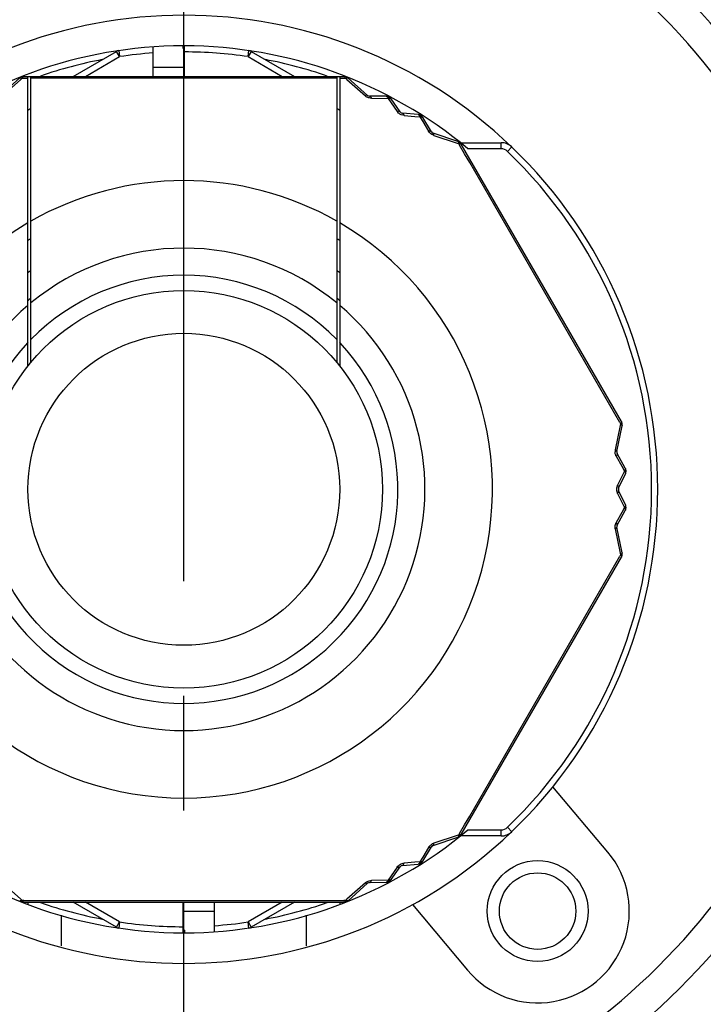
# Model space of a CAD drawing. Header units: millimetres. Extents: x 12 to 2508, y 25 to 1770.
# Tile 8 of 54: x 1562 to 1584, y 389 to 422. Entities that reach past the tile are written whole.
import ezdxf

# ---------------------------------------------------------------- set-up
doc = ezdxf.new("R2010")
doc.units = ezdxf.units.MM
doc.linetypes.add('CENTER', pattern=[0.6, 0.375, -0.075, 0.075, -0.075])
for name, color, linetype in [('CABLE_PBL19', 7, 'Continuous'), ('COVER_J_ABL16', 7, 'Continuous'), ('COVER_J_PBL17', 7, 'Continuous'), ('new_view_6_VBL0', 7, 'Continuous'), ('PLATE_J_PBL18', 7, 'Continuous')]:
    doc.layers.add(name, color=color, linetype=linetype)

# ---------------------------------------------------------------- blocks, each defined once
blk = doc.blocks.new('COVER_J_PBL17', base_point=(275.832, 878.828))
at = {"layer": 'COVER_J_PBL17', "color": 7}
for p, q in [((289.7, 858.468), (287.905, 860.607)), ((283.309, 856.751), (285.104, 854.611))]:
    blk.add_line(p, q, dxfattribs=at)
blk.add_circle((287.402, 856.539), 1.65, dxfattribs=at)
for centre, radius, start, end in [((275.832, 870.328), 23, 133.0296, 46.9704), ((275.832, 870.328), 15.5, 46.2398, 133.7201), ((275.832, 870.328), 15.5, 226.2343, 313.7201), ((287.402, 856.539), 3, 220, 40)]:
    blk.add_arc(centre, radius, start, end, dxfattribs=at)
at = {"layer": 'COVER_J_PBL17', "color": 2}
blk.add_arc((275.832, 870.328), 22, 133.0296, 46.9703, dxfattribs=at)
blk = doc.blocks.new('PLATE_J_PBL18', base_point=(275.832, 878.828))
at = {"layer": 'PLATE_J_PBL18', "color": 7}
for p, q in [((271.832, 855.409), (271.832, 856.409)), ((279.832, 856.409), (279.832, 855.409))]:
    blk.add_line(p, q, dxfattribs=at)
blk.add_circle((287.402, 856.539), 1.25, dxfattribs=at)
blk = doc.blocks.new('CABLE_PBL19', base_point=(275.832, 869.828))
at = {"layer": 'CABLE_PBL19', "color": 7}
for p, q in [((272.215, 883.828), (273.632, 884.646)), ((274.832, 883.828), (274.832, 884.794)), ((275.812, 884.744), (275.812, 884.828)), ((275.812, 884.744), (275.832, 884.744)), ((275.852, 884.801), (275.832, 884.801)), ((275.832, 884.801), (275.832, 883.828)), ((275.852, 883.828), (275.852, 884.828)), ((278.032, 884.646), (279.449, 883.828)), ((270.464, 883.777), (269.825, 883.207)), ((270.541, 883.828), (281.124, 883.828)), ((270.732, 874.358), (270.732, 883.828)), ((270.832, 874.481), (270.832, 883.828)), ((280.832, 883.828), (280.832, 874.481)), ((280.932, 883.828), (280.932, 874.358)), ((281.839, 883.207), (281.2, 883.777)), ((282.452, 883.176), (281.905, 883.181)), ((282.905, 882.665), (282.615, 883.089)), ((270.732, 882.719), (270.832, 882.79)), ((280.832, 882.791), (280.932, 882.721)), ((283.492, 882.583), (282.98, 882.622)), ((283.927, 882.014), (283.649, 882.485)), ((284.795, 881.702), (283.982, 881.97)), ((284.878, 881.661), (286.208, 881.661)), ((290.141, 872.544), (284.906, 881.612)), ((289.989, 871.565), (290.164, 872.403)), ((290.269, 871.019), (290, 871.495)), ((290.053, 870.371), (290.275, 870.834)), ((290.275, 869.822), (290.053, 870.285)), ((290, 869.161), (290.269, 869.637)), ((290.164, 868.253), (289.989, 869.091)), ((284.906, 859.044), (290.141, 868.112)), ((283.982, 858.686), (284.795, 858.954)), ((286.208, 858.996), (284.878, 858.996)), ((283.649, 858.171), (283.927, 858.642)), ((282.615, 857.567), (282.905, 857.991)), ((282.98, 858.034), (283.492, 858.073)), ((281.201, 856.879), (281.839, 857.449)), ((281.905, 857.475), (282.452, 857.48)), ((270.597, 856.828), (281.067, 856.828)), ((270.732, 856.828), (270.732, 856.755)), ((273.632, 856.01), (272.215, 856.828)), ((275.812, 855.828), (275.812, 856.828)), ((275.832, 855.855), (275.832, 856.828)), ((276.832, 855.863), (276.832, 856.828)), ((279.449, 856.828), (278.032, 856.01)), ((280.932, 856.828), (280.932, 856.755)), ((275.812, 855.855), (275.832, 855.855)), ((275.852, 855.912), (275.832, 855.912)), ((275.852, 855.912), (275.852, 855.828))]:
    blk.add_line(p, q, dxfattribs=at)
at = {"layer": 'CABLE_PBL19', "color": 2}
for p, q in [((273.732, 884.473), (273.632, 884.646)), ((273.702, 884.671), (273.732, 884.473)), ((277.932, 884.473), (277.962, 884.671)), ((278.032, 884.646), (277.932, 884.473)), ((272.615, 883.828), (273.732, 884.473)), ((277.932, 884.473), (279.049, 883.828)), ((274.832, 884.128), (275.832, 884.128)), ((269.896, 883.191), (270.505, 883.731)), ((270.505, 883.731), (270.543, 883.765)), ((270.543, 883.765), (270.732, 883.766)), ((280.932, 883.766), (281.121, 883.765)), ((281.121, 883.765), (281.159, 883.731)), ((281.159, 883.731), (281.768, 883.191)), ((281.967, 883.114), (282.518, 883.106)), ((282.518, 883.106), (282.616, 882.965)), ((282.616, 882.965), (282.812, 882.68)), ((283.039, 882.549), (283.384, 882.521)), ((283.384, 882.521), (283.555, 882.508)), ((283.555, 882.508), (283.649, 882.35)), ((283.649, 882.35), (283.838, 882.034)), ((284.004, 881.9), (284.776, 881.643)), ((284.776, 881.643), (284.824, 881.627)), ((284.824, 881.627), (284.851, 881.581)), ((284.855, 881.662), (284.859, 881.666)), ((286.208, 881.461), (285.123, 881.461)), ((286.208, 881.461), (286.208, 881.661)), ((286.554, 881.522), (286.415, 881.377)), ((290.103, 872.416), (289.94, 871.619)), ((290.087, 872.512), (290.113, 872.466)), ((290.113, 872.466), (290.103, 872.416)), ((289.972, 871.408), (290.152, 871.087)), ((290.152, 871.087), (290.241, 870.927)), ((290.168, 870.771), (290.02, 870.459)), ((290.241, 870.927), (290.168, 870.771)), ((290.02, 870.197), (290.168, 869.885)), ((290.168, 869.885), (290.241, 869.729)), ((290.152, 869.569), (289.972, 869.248)), ((290.241, 869.729), (290.152, 869.569)), ((289.94, 869.037), (290.103, 868.24)), ((290.113, 868.19), (290.087, 868.144)), ((290.103, 868.24), (290.113, 868.19)), ((285.123, 859.196), (286.208, 859.196)), ((286.208, 858.996), (286.208, 859.196)), ((286.554, 859.134), (286.415, 859.279)), ((284.776, 859.013), (284.004, 858.756)), ((284.824, 859.029), (284.776, 859.013)), ((284.851, 859.075), (284.824, 859.029)), ((284.855, 858.995), (284.859, 858.99)), ((283.838, 858.622), (283.649, 858.306)), ((283.649, 858.306), (283.555, 858.149)), ((282.812, 857.976), (282.616, 857.692)), ((283.384, 858.135), (283.039, 858.107)), ((283.555, 858.149), (283.384, 858.135)), ((282.518, 857.55), (281.967, 857.542)), ((282.616, 857.692), (282.518, 857.55)), ((270.505, 856.925), (269.896, 857.465)), ((281.768, 857.465), (281.159, 856.925)), ((270.543, 856.891), (270.505, 856.925)), ((270.596, 856.891), (270.543, 856.891)), ((281.121, 856.891), (281.068, 856.891)), ((281.159, 856.925), (281.121, 856.891)), ((273.732, 856.183), (272.615, 856.828)), ((279.049, 856.828), (277.932, 856.183)), ((276.832, 856.528), (275.832, 856.528)), ((273.632, 856.01), (273.732, 856.183)), ((273.732, 856.183), (273.702, 855.985)), ((277.932, 856.183), (278.032, 856.01)), ((277.962, 855.985), (277.932, 856.183))]:
    blk.add_line(p, q, dxfattribs=at)
at = {"layer": 'CABLE_PBL19', "color": 7}
for radius in [6.5, 5.1]:
    blk.add_circle((275.832, 870.328), radius, dxfattribs=at)
for centre, radius, start, end in [((275.832, 870.328), 14.5, 90.079, 129.8465), ((273.732, 884.473), 0.2, 98.4457, 120), ((275.832, 870.328), 14.5, 50.1535, 89.921), ((277.932, 884.473), 0.2, 60, 81.5543), ((270.597, 883.628), 0.2, 90, 131.7607), ((281.067, 883.628), 0.2, 48.2393, 90.0001), ((281.906, 883.281), 0.1, 228.2393, 269.4703), ((282.45, 882.976), 0.2, 34.3915, 89.4223), ((282.988, 882.722), 0.1, 214.3915, 265.6092), ((283.476, 882.383), 0.2, 30.5787, 85.6081), ((284.013, 882.065), 0.1, 210.478, 251.7604), ((284.733, 881.512), 0.2, 30, 71.8018), ((286.208, 881.161), 0.5, 46.2341, 90), ((275.832, 870.328), 15.5, 313.7659, 46.2341), ((275.832, 870.328), 9.6, 121.3882, 122.1242), ((275.832, 870.328), 9.6, 57.8758, 58.6118), ((275.832, 870.328), 8.727, 124.9533, 125.8118), ((275.832, 870.328), 8.727, 54.1882, 55.0467), ((275.832, 870.328), 8, 128.6822, 129.6677), ((275.832, 870.328), 8, 50.3323, 51.3178), ((289.968, 872.444), 0.2, 348.1967, 30), ((290.087, 871.544), 0.1, 168.2393, 209.5236), ((290.094, 870.921), 0.2, 334.3915, 29.4217), ((290.143, 870.328), 0.1, 154.3916, 205.6093), ((290.094, 869.736), 0.2, 330.5787, 25.6081), ((290.087, 869.112), 0.1, 150.476, 191.7604), ((289.968, 868.212), 0.2, 330, 11.7612), ((275.832, 870.328), 14.5, 230.1535, 269.921), ((275.832, 870.328), 14.5, 270.079, 309.8465), ((284.733, 859.144), 0.2, 288.2393, 330), ((286.208, 859.496), 0.5, 270, 313.7659), ((284.013, 858.591), 0.1, 108.2393, 149.5217), ((283.476, 858.273), 0.2, 274.3915, 329.4217), ((282.988, 857.934), 0.1, 94.3915, 145.6093), ((282.45, 857.68), 0.2, 270.5781, 325.6081), ((281.906, 857.375), 0.1, 90.5293, 131.7604), ((270.597, 857.028), 0.2, 228.1987, 270), ((281.067, 857.028), 0.2, 270, 311.8018), ((273.732, 856.183), 0.2, 240, 261.5543), ((277.932, 856.183), 0.2, 278.4457, 300)]:
    blk.add_arc(centre, radius, start, end, dxfattribs=at)
at = {"layer": 'CABLE_PBL19', "color": 2}
for centre, radius, start, end in [((275.832, 870.328), 14.3, 94.01, 98.4457), ((275.832, 870.328), 14.3, 81.5543, 89.9199), ((275.832, 870.328), 14.3, 100.7443, 109.1346), ((275.832, 870.328), 14.3, 70.8654, 79.2557), ((270.565, 883.627), 0.185, 97.2881, 101.509), ((275.832, -467.933), 1351.708, 89.78806, 90.21194), ((281.1, 883.629), 0.183, 78.4863, 82.7768), ((281.042, 883.646), 0.188, 55.4488, 59.645), ((281.972, 883.423), 0.309, 228.6177, 237.856), ((281.976, 883.428), 0.315, 237.7972, 241.6066), ((282.422, 882.981), 0.203, 49.4583, 54.4195), ((283.449, 882.389), 0.204, 45.4607, 50.4325), ((-892.41, 195.843), 1362.417, 29.779811, 30.220189), ((284.714, 881.537), 0.188, 37.1524, 41.39), ((286.208, 881.161), 0.3, 46.2341, 90), ((275.832, 870.328), 15.3, 313.7659, 46.2341), ((275.832, 870.328), 10.093, 60.3038, 119.6962), ((275.832, 870.328), 10.093, 120.3519, 59.6481), ((275.832, 870.328), 7.885, 50.6472, 129.3529), ((275.832, 870.328), 7, 44.4152, 135.5848), ((275.832, 870.328), 7.885, 130.2986, 49.7013), ((275.832, 870.328), 7, 136.7663, 43.2335), ((289.92, 872.614), 0.243, 322.5651, 325.828), ((289.944, 872.597), 0.214, 325.8644, 327.3456), ((289.983, 872.416), 0.185, 18.6016, 22.917), ((289.958, 872.476), 0.201, 355.8652, 359.8312), ((290.243, 871.558), 0.309, 168.6175, 177.8561), ((290.249, 871.558), 0.315, 177.7972, 181.6066), ((290.085, 870.947), 0.203, 349.4583, 354.4195), ((290.086, 869.763), 0.204, 345.4607, 350.4325), ((289.98, 868.241), 0.188, 337.1532, 341.3908), ((-892.787, 1545.031), 1362.852, 329.779882, 330.220119), ((286.208, 859.496), 0.3, 270, 313.7659), ((284.755, 859.169), 0.201, 295.8691, 299.8332), ((284.715, 859.117), 0.186, 318.6055, 322.8822), ((284.105, 858.458), 0.315, 117.7975, 121.6061), ((284.103, 858.463), 0.309, 108.6165, 117.8566), ((283.495, 858.294), 0.203, 289.4583, 294.4195), ((282.469, 857.701), 0.204, 285.4608, 290.4325), ((275.832, 2222.052), 1365.171, 269.780257, 270.219744), ((270.629, 857.021), 0.201, 235.8668, 239.832), ((270.565, 857.029), 0.185, 258.602, 262.9175), ((275.832, 870.328), 14.3, 250.8654, 259.2557), ((275.832, 870.328), 14.3, 280.7443, 289.1346), ((281.099, 857.032), 0.188, 277.1534, 281.3911), ((275.832, 870.328), 14.3, 261.5543, 269.9199), ((275.832, 870.328), 14.3, 274.01, 278.4457)]:
    blk.add_arc(centre, radius, start, end, dxfattribs=at)
for points, knots in [([(270.464, 883.777), (270.466, 883.779), (270.475, 883.785), (270.486, 883.785), (270.495, 883.783)], [0, 0, 0, 0, 0.211339, 1, 1, 1, 1]), ([(270.526, 883.815), (270.525, 883.815), (270.527, 883.812), (270.527, 883.81), (270.528, 883.808)], [0, 0, 0, 0, 0.249884, 1, 1, 1, 1]), ([(270.569, 883.812), (270.566, 883.812), (270.557, 883.812), (270.548, 883.812), (270.541, 883.811)], [0, 0, 0, 0, 0.29688, 1, 1, 1, 1]), ([(270.569, 883.812), (270.567, 883.81), (270.56, 883.801), (270.555, 883.791), (270.551, 883.784)], [0, 0, 0, 0, 0.224393, 1, 1, 1, 1]), ([(270.597, 883.828), (270.595, 883.828), (270.583, 883.826), (270.574, 883.818), (270.569, 883.812)], [0, 0, 0, 0, 0.211475, 1, 1, 1, 1]), ([(281.086, 883.821), (281.085, 883.822), (281.079, 883.826), (281.072, 883.828), (281.067, 883.828)], [0, 0, 0, 0, 0.281488, 1, 1, 1, 1]), ([(281.121, 883.765), (281.12, 883.768), (281.115, 883.78), (281.11, 883.791), (281.105, 883.799)], [0, 0, 0, 0, 0.268598, 1, 1, 1, 1]), ([(281.121, 883.765), (281.124, 883.767), (281.135, 883.772), (281.146, 883.777), (281.155, 883.78)], [0, 0, 0, 0, 0.269248, 1, 1, 1, 1]), ([(281.136, 883.808), (281.137, 883.81), (281.137, 883.812), (281.139, 883.815), (281.139, 883.815)], [0, 0, 0, 0, 0.750128, 1, 1, 1, 1]), ([(281.169, 883.783), (281.172, 883.784), (281.179, 883.784), (281.187, 883.784), (281.192, 883.782)], [0, 0, 0, 0, 0.285829, 1, 1, 1, 1]), ([(281.839, 883.207), (281.833, 883.213), (281.803, 883.212), (281.782, 883.2), (281.768, 883.191)], [0, 0, 0, 0, 0.367726, 1, 1, 1, 1]), ([(281.967, 883.114), (281.955, 883.114), (281.906, 883.118), (281.858, 883.133), (281.826, 883.151)], [0, 0, 0, 0, 0.240372, 1, 1, 1, 1]), ([(281.905, 883.181), (281.911, 883.181), (281.928, 883.176), (281.951, 883.152), (281.962, 883.128), (281.967, 883.114)], [0, 0, 0, 0, 0.185498, 0.537157, 1, 1, 1, 1]), ([(282.452, 883.176), (282.455, 883.176), (282.469, 883.174), (282.481, 883.165), (282.488, 883.157)], [0, 0, 0, 0, 0.222653, 1, 1, 1, 1]), ([(282.507, 883.155), (282.506, 883.156), (282.5, 883.156), (282.493, 883.157), (282.488, 883.157)], [0, 0, 0, 0, 0.22056, 1, 1, 1, 1]), ([(282.488, 883.157), (282.49, 883.155), (282.499, 883.146), (282.505, 883.135), (282.509, 883.126)], [0, 0, 0, 0, 0.229034, 1, 1, 1, 1]), ([(282.518, 883.106), (282.522, 883.107), (282.536, 883.11), (282.55, 883.111), (282.561, 883.111)], [0, 0, 0, 0, 0.26486, 1, 1, 1, 1]), ([(282.541, 883.146), (282.542, 883.148), (282.543, 883.149), (282.544, 883.152), (282.544, 883.152)], [0, 0, 0, 0, 0.755906, 1, 1, 1, 1]), ([(282.579, 883.109), (282.577, 883.112), (282.569, 883.122), (282.561, 883.13), (282.554, 883.135)], [0, 0, 0, 0, 0.295623, 1, 1, 1, 1]), ([(282.594, 883.105), (282.596, 883.104), (282.604, 883.1), (282.611, 883.094), (282.615, 883.089)], [0, 0, 0, 0, 0.271606, 1, 1, 1, 1]), ([(282.905, 882.665), (282.902, 882.67), (282.887, 882.682), (282.854, 882.688), (282.827, 882.684), (282.812, 882.68)], [0, 0, 0, 0, 0.187711, 0.540186, 1, 1, 1, 1]), ([(283.039, 882.549), (283.006, 882.552), (282.939, 882.568), (282.881, 882.606), (282.856, 882.63)], [0, 0, 0, 0, 0.489534, 1, 1, 1, 1]), ([(283.039, 882.549), (283.036, 882.559), (283.026, 882.589), (283.002, 882.62), (282.98, 882.622)], [0, 0, 0, 0, 0.32557, 1, 1, 1, 1]), ([(283.492, 882.583), (283.495, 882.582), (283.509, 882.58), (283.521, 882.57), (283.528, 882.561)], [0, 0, 0, 0, 0.223501, 1, 1, 1, 1]), ([(283.547, 882.558), (283.545, 882.558), (283.539, 882.56), (283.533, 882.561), (283.528, 882.561)], [0, 0, 0, 0, 0.220493, 1, 1, 1, 1]), ([(283.528, 882.561), (283.53, 882.559), (283.538, 882.549), (283.544, 882.538), (283.547, 882.529)], [0, 0, 0, 0, 0.22964, 1, 1, 1, 1]), ([(283.555, 882.508), (283.559, 882.508), (283.573, 882.51), (283.587, 882.511), (283.597, 882.51)], [0, 0, 0, 0, 0.265328, 1, 1, 1, 1]), ([(283.579, 882.547), (283.58, 882.548), (283.58, 882.55), (283.583, 882.553), (283.582, 882.553)], [0, 0, 0, 0, 0.755903, 1, 1, 1, 1]), ([(283.614, 882.507), (283.612, 882.51), (283.606, 882.52), (283.598, 882.529), (283.592, 882.535)], [0, 0, 0, 0, 0.295475, 1, 1, 1, 1]), ([(283.614, 882.507), (283.617, 882.507), (283.626, 882.504), (283.635, 882.499), (283.64, 882.495)], [0, 0, 0, 0, 0.27666, 1, 1, 1, 1]), ([(283.927, 882.014), (283.924, 882.019), (283.911, 882.032), (283.878, 882.039), (283.852, 882.036), (283.838, 882.034)], [0, 0, 0, 0, 0.1855, 0.537165, 1, 1, 1, 1]), ([(284.004, 881.9), (284.004, 881.916), (284.005, 881.941), (283.991, 881.967), (283.982, 881.97)], [0, 0, 0, 0, 0.632298, 1, 1, 1, 1]), ([(284.795, 881.702), (284.797, 881.701), (284.807, 881.696), (284.813, 881.686), (284.816, 881.678)], [0, 0, 0, 0, 0.211336, 1, 1, 1, 1]), ([(284.816, 881.678), (284.817, 881.676), (284.82, 881.665), (284.822, 881.655), (284.823, 881.647)], [0, 0, 0, 0, 0.223499, 1, 1, 1, 1]), ([(284.824, 881.627), (284.828, 881.627), (284.84, 881.629), (284.852, 881.629), (284.862, 881.629)], [0, 0, 0, 0, 0.273495, 1, 1, 1, 1]), ([(284.878, 881.627), (284.877, 881.63), (284.872, 881.638), (284.867, 881.646), (284.863, 881.651)], [0, 0, 0, 0, 0.296445, 1, 1, 1, 1]), ([(284.878, 881.627), (284.88, 881.626), (284.888, 881.625), (284.896, 881.622), (284.9, 881.618)], [0, 0, 0, 0, 0.287412, 1, 1, 1, 1]), ([(290.113, 872.466), (290.116, 872.464), (290.127, 872.458), (290.136, 872.45), (290.143, 872.444)], [0, 0, 0, 0, 0.269245, 1, 1, 1, 1]), ([(290.141, 872.544), (290.142, 872.542), (290.146, 872.532), (290.143, 872.52), (290.14, 872.512)], [0, 0, 0, 0, 0.205362, 1, 1, 1, 1]), ([(290.158, 872.475), (290.16, 872.475), (290.162, 872.475), (290.165, 872.477), (290.165, 872.476)], [0, 0, 0, 0, 0.743698, 1, 1, 1, 1]), ([(289.972, 871.408), (289.967, 871.419), (289.945, 871.462), (289.935, 871.512), (289.934, 871.549)], [0, 0, 0, 0, 0.240372, 1, 1, 1, 1]), ([(289.969, 871.6), (289.967, 871.602), (289.957, 871.609), (289.948, 871.615), (289.94, 871.619)], [0, 0, 0, 0, 0.227807, 1, 1, 1, 1]), ([(289.989, 871.565), (289.99, 871.567), (289.989, 871.582), (289.977, 871.593), (289.969, 871.6)], [0, 0, 0, 0, 0.190375, 1, 1, 1, 1]), ([(290, 871.495), (290.003, 871.49), (290.007, 871.473), (289.997, 871.441), (289.982, 871.42), (289.972, 871.408)], [0, 0, 0, 0, 0.185499, 0.537157, 1, 1, 1, 1]), ([(290.241, 870.927), (290.244, 870.924), (290.253, 870.913), (290.262, 870.902), (290.267, 870.892)], [0, 0, 0, 0, 0.26486, 1, 1, 1, 1]), ([(290.269, 871.019), (290.27, 871.016), (290.275, 871.003), (290.274, 870.988), (290.271, 870.978)], [0, 0, 0, 0, 0.222653, 1, 1, 1, 1]), ([(290.278, 870.961), (290.278, 870.962), (290.276, 870.968), (290.273, 870.974), (290.271, 870.978)], [0, 0, 0, 0, 0.22056, 1, 1, 1, 1]), ([(290.274, 870.876), (290.275, 870.878), (290.278, 870.884), (290.28, 870.89), (290.281, 870.894)], [0, 0, 0, 0, 0.28811, 1, 1, 1, 1]), ([(290.278, 870.861), (290.279, 870.858), (290.279, 870.849), (290.278, 870.84), (290.275, 870.834)], [0, 0, 0, 0, 0.271605, 1, 1, 1, 1]), ([(290.287, 870.927), (290.289, 870.927), (290.29, 870.927), (290.294, 870.928), (290.294, 870.927)], [0, 0, 0, 0, 0.755905, 1, 1, 1, 1]), ([(290.053, 870.371), (290.056, 870.377), (290.059, 870.395), (290.047, 870.427), (290.03, 870.448), (290.02, 870.459)], [0, 0, 0, 0, 0.187712, 0.540189, 1, 1, 1, 1]), ([(290.02, 870.197), (290.027, 870.205), (290.047, 870.228), (290.062, 870.265), (290.053, 870.285)], [0, 0, 0, 0, 0.325568, 1, 1, 1, 1]), ([(290.275, 869.822), (290.276, 869.819), (290.281, 869.806), (290.278, 869.79), (290.274, 869.78)], [0, 0, 0, 0, 0.223501, 1, 1, 1, 1]), ([(290.281, 869.762), (290.28, 869.764), (290.279, 869.77), (290.276, 869.776), (290.274, 869.78)], [0, 0, 0, 0, 0.220493, 1, 1, 1, 1]), ([(290.241, 869.729), (290.244, 869.727), (290.252, 869.716), (290.26, 869.704), (290.264, 869.694)], [0, 0, 0, 0, 0.265328, 1, 1, 1, 1]), ([(290.271, 869.678), (290.272, 869.674), (290.275, 869.661), (290.273, 869.646), (290.269, 869.637)], [0, 0, 0, 0, 0.289187, 1, 1, 1, 1]), ([(290.271, 869.678), (290.272, 869.68), (290.274, 869.685), (290.277, 869.691), (290.279, 869.696)], [0, 0, 0, 0, 0.288051, 1, 1, 1, 1]), ([(290.287, 869.729), (290.289, 869.729), (290.29, 869.729), (290.294, 869.728), (290.294, 869.729)], [0, 0, 0, 0, 0.755904, 1, 1, 1, 1]), ([(290, 869.161), (290.003, 869.166), (290.007, 869.183), (289.997, 869.215), (289.982, 869.237), (289.972, 869.248)], [0, 0, 0, 0, 0.185501, 0.537166, 1, 1, 1, 1]), ([(289.94, 869.037), (289.954, 869.045), (289.975, 869.057), (289.991, 869.082), (289.989, 869.091)], [0, 0, 0, 0, 0.632299, 1, 1, 1, 1]), ([(290.113, 868.19), (290.115, 868.187), (290.123, 868.177), (290.129, 868.167), (290.133, 868.159)], [0, 0, 0, 0, 0.273493, 1, 1, 1, 1]), ([(290.153, 868.223), (290.152, 868.221), (290.145, 868.213), (290.136, 868.206), (290.13, 868.201)], [0, 0, 0, 0, 0.222437, 1, 1, 1, 1]), ([(290.14, 868.144), (290.142, 868.146), (290.147, 868.154), (290.151, 868.162), (290.153, 868.168)], [0, 0, 0, 0, 0.296449, 1, 1, 1, 1]), ([(290.164, 868.253), (290.164, 868.25), (290.165, 868.239), (290.159, 868.229), (290.153, 868.223)], [0, 0, 0, 0, 0.211336, 1, 1, 1, 1]), ([(290.158, 868.181), (290.16, 868.181), (290.162, 868.181), (290.165, 868.18), (290.165, 868.18)], [0, 0, 0, 0, 0.743674, 1, 1, 1, 1]), ([(290.14, 868.144), (290.141, 868.142), (290.143, 868.134), (290.144, 868.126), (290.144, 868.12)], [0, 0, 0, 0, 0.287379, 1, 1, 1, 1]), ([(284.816, 858.978), (284.815, 858.976), (284.812, 858.969), (284.808, 858.963), (284.803, 858.959)], [0, 0, 0, 0, 0.285827, 1, 1, 1, 1]), ([(284.824, 859.029), (284.824, 859.026), (284.824, 859.014), (284.822, 859.001), (284.82, 858.992)], [0, 0, 0, 0, 0.269245, 1, 1, 1, 1]), ([(284.906, 859.044), (284.905, 859.042), (284.897, 859.034), (284.886, 859.031), (284.878, 859.029)], [0, 0, 0, 0, 0.205272, 1, 1, 1, 1]), ([(283.838, 858.622), (283.844, 858.632), (283.871, 858.673), (283.909, 858.707), (283.94, 858.726)], [0, 0, 0, 0, 0.240372, 1, 1, 1, 1]), ([(283.927, 858.642), (283.924, 858.637), (283.911, 858.625), (283.878, 858.617), (283.852, 858.62), (283.838, 858.622)], [0, 0, 0, 0, 0.185499, 0.537158, 1, 1, 1, 1]), ([(283.982, 858.686), (283.991, 858.689), (284.005, 858.715), (284.004, 858.74), (284.004, 858.756)], [0, 0, 0, 0, 0.367722, 1, 1, 1, 1]), ([(283.649, 858.171), (283.647, 858.169), (283.638, 858.157), (283.625, 858.151), (283.614, 858.149)], [0, 0, 0, 0, 0.222652, 1, 1, 1, 1]), ([(282.812, 857.976), (282.823, 857.973), (282.853, 857.967), (282.893, 857.973), (282.905, 857.991)], [0, 0, 0, 0, 0.325568, 1, 1, 1, 1]), ([(282.98, 858.034), (282.986, 858.035), (283.004, 858.041), (283.025, 858.067), (283.035, 858.092), (283.039, 858.107)], [0, 0, 0, 0, 0.187712, 0.54019, 1, 1, 1, 1]), ([(283.528, 858.095), (283.525, 858.092), (283.515, 858.081), (283.502, 858.074), (283.492, 858.073)], [0, 0, 0, 0, 0.287956, 1, 1, 1, 1]), ([(283.528, 858.095), (283.53, 858.095), (283.536, 858.096), (283.542, 858.097), (283.547, 858.098)], [0, 0, 0, 0, 0.28811, 1, 1, 1, 1]), ([(283.555, 858.149), (283.554, 858.145), (283.549, 858.132), (283.544, 858.118), (283.538, 858.109)], [0, 0, 0, 0, 0.26486, 1, 1, 1, 1]), ([(283.579, 858.109), (283.58, 858.108), (283.58, 858.106), (283.583, 858.103), (283.582, 858.103)], [0, 0, 0, 0, 0.755904, 1, 1, 1, 1]), ([(283.603, 858.133), (283.604, 858.135), (283.608, 858.14), (283.612, 858.145), (283.614, 858.149)], [0, 0, 0, 0, 0.22056, 1, 1, 1, 1]), ([(281.905, 857.475), (281.911, 857.475), (281.928, 857.48), (281.951, 857.505), (281.962, 857.528), (281.967, 857.542)], [0, 0, 0, 0, 0.185499, 0.537163, 1, 1, 1, 1]), ([(282.518, 857.55), (282.517, 857.547), (282.512, 857.534), (282.505, 857.521), (282.499, 857.513)], [0, 0, 0, 0, 0.265328, 1, 1, 1, 1]), ([(282.566, 857.532), (282.567, 857.533), (282.572, 857.538), (282.576, 857.543), (282.579, 857.547)], [0, 0, 0, 0, 0.220493, 1, 1, 1, 1]), ([(282.615, 857.567), (282.613, 857.565), (282.604, 857.554), (282.59, 857.549), (282.579, 857.547)], [0, 0, 0, 0, 0.223501, 1, 1, 1, 1]), ([(281.768, 857.465), (281.782, 857.457), (281.803, 857.444), (281.833, 857.443), (281.839, 857.449)], [0, 0, 0, 0, 0.632295, 1, 1, 1, 1]), ([(282.488, 857.499), (282.486, 857.496), (282.476, 857.487), (282.462, 857.481), (282.452, 857.48)], [0, 0, 0, 0, 0.289188, 1, 1, 1, 1]), ([(282.488, 857.499), (282.49, 857.499), (282.497, 857.499), (282.503, 857.5), (282.508, 857.501)], [0, 0, 0, 0, 0.288051, 1, 1, 1, 1]), ([(282.541, 857.51), (282.542, 857.508), (282.543, 857.507), (282.544, 857.504), (282.544, 857.504)], [0, 0, 0, 0, 0.755902, 1, 1, 1, 1]), ([(270.543, 856.891), (270.54, 856.89), (270.529, 856.884), (270.518, 856.879), (270.509, 856.876)], [0, 0, 0, 0, 0.269248, 1, 1, 1, 1]), ([(281.121, 856.891), (281.12, 856.888), (281.115, 856.877), (281.109, 856.866), (281.104, 856.858)], [0, 0, 0, 0, 0.273453, 1, 1, 1, 1]), ([(270.495, 856.873), (270.493, 856.873), (270.485, 856.872), (270.477, 856.872), (270.472, 856.874)], [0, 0, 0, 0, 0.285828, 1, 1, 1, 1]), ([(270.528, 856.848), (270.528, 856.846), (270.527, 856.845), (270.526, 856.841), (270.526, 856.841)], [0, 0, 0, 0, 0.74366, 1, 1, 1, 1]), ([(270.57, 856.845), (270.568, 856.847), (270.561, 856.856), (270.555, 856.866), (270.551, 856.874)], [0, 0, 0, 0, 0.222145, 1, 1, 1, 1]), ([(270.597, 856.828), (270.595, 856.828), (270.584, 856.83), (270.575, 856.839), (270.57, 856.845)], [0, 0, 0, 0, 0.205332, 1, 1, 1, 1]), ([(281.085, 856.836), (281.083, 856.834), (281.078, 856.831), (281.072, 856.828), (281.067, 856.828)], [0, 0, 0, 0, 0.285217, 1, 1, 1, 1]), ([(281.095, 856.845), (281.097, 856.844), (281.107, 856.844), (281.116, 856.845), (281.122, 856.845)], [0, 0, 0, 0, 0.29645, 1, 1, 1, 1]), ([(281.136, 856.848), (281.137, 856.846), (281.138, 856.845), (281.138, 856.841), (281.139, 856.841)], [0, 0, 0, 0, 0.743699, 1, 1, 1, 1]), ([(281.2, 856.879), (281.199, 856.877), (281.19, 856.872), (281.178, 856.872), (281.169, 856.873)], [0, 0, 0, 0, 0.211337, 1, 1, 1, 1])]:
    blk.add_open_spline(points, degree=3, knots=knots, dxfattribs=at)
for points in [[(270.506, 883.793), (270.502, 883.79), (270.498, 883.787), (270.495, 883.783)], [(270.495, 883.783), (270.5, 883.783), (270.505, 883.781), (270.509, 883.78)], [(270.528, 883.808), (270.52, 883.804), (270.513, 883.799), (270.506, 883.793)], [(270.509, 883.78), (270.515, 883.778), (270.52, 883.776), (270.526, 883.774)], [(270.526, 883.774), (270.532, 883.771), (270.537, 883.768), (270.543, 883.765)], [(270.551, 883.784), (270.548, 883.778), (270.546, 883.771), (270.543, 883.765)], [(281.096, 883.812), (281.093, 883.815), (281.09, 883.818), (281.086, 883.821)], [(281.096, 883.812), (281.105, 883.812), (281.114, 883.812), (281.123, 883.811)], [(281.105, 883.799), (281.102, 883.804), (281.099, 883.808), (281.096, 883.812)], [(281.169, 883.783), (281.163, 883.79), (281.156, 883.796), (281.148, 883.801)], [(281.155, 883.78), (281.16, 883.781), (281.165, 883.783), (281.169, 883.783)], [(281.192, 883.782), (281.195, 883.781), (281.198, 883.779), (281.2, 883.777)], [(282.541, 883.146), (282.53, 883.15), (282.519, 883.153), (282.507, 883.155)], [(282.509, 883.126), (282.513, 883.12), (282.516, 883.113), (282.518, 883.106)], [(282.561, 883.111), (282.567, 883.111), (282.573, 883.111), (282.579, 883.109)], [(282.579, 883.109), (282.584, 883.109), (282.589, 883.107), (282.594, 883.105)], [(282.856, 882.63), (282.84, 882.645), (282.825, 882.662), (282.812, 882.68)], [(283.579, 882.547), (283.568, 882.552), (283.558, 882.556), (283.547, 882.558)], [(283.547, 882.529), (283.55, 882.522), (283.553, 882.515), (283.555, 882.508)], [(283.597, 882.51), (283.603, 882.509), (283.609, 882.509), (283.614, 882.507)], [(283.64, 882.495), (283.644, 882.492), (283.646, 882.489), (283.649, 882.485)], [(283.88, 881.978), (283.864, 881.995), (283.85, 882.014), (283.838, 882.034)], [(283.94, 881.93), (283.918, 881.943), (283.898, 881.96), (283.88, 881.978)], [(284.004, 881.9), (283.982, 881.907), (283.96, 881.917), (283.94, 881.93)], [(284.83, 881.673), (284.826, 881.675), (284.821, 881.677), (284.816, 881.678)], [(284.855, 881.662), (284.847, 881.666), (284.839, 881.67), (284.83, 881.673)], [(284.823, 881.647), (284.824, 881.64), (284.824, 881.633), (284.824, 881.627)], [(284.862, 881.629), (284.867, 881.628), (284.872, 881.628), (284.878, 881.627)], [(284.9, 881.618), (284.902, 881.616), (284.905, 881.614), (284.906, 881.612)], [(290.133, 872.497), (290.131, 872.492), (290.128, 872.487), (290.124, 872.482)], [(290.14, 872.512), (290.138, 872.507), (290.136, 872.502), (290.133, 872.497)], [(290.14, 872.512), (290.145, 872.505), (290.15, 872.497), (290.153, 872.488)], [(290.143, 872.444), (290.147, 872.441), (290.15, 872.437), (290.153, 872.433)], [(290.153, 872.433), (290.156, 872.443), (290.157, 872.452), (290.158, 872.461)], [(290.153, 872.433), (290.156, 872.43), (290.158, 872.427), (290.16, 872.423)], [(290.16, 872.423), (290.162, 872.42), (290.163, 872.416), (290.164, 872.413)], [(290.164, 872.413), (290.164, 872.41), (290.164, 872.407), (290.164, 872.404)], [(290.254, 870.945), (290.25, 870.938), (290.246, 870.932), (290.241, 870.927)], [(290.264, 870.962), (290.261, 870.956), (290.258, 870.95), (290.254, 870.945)], [(290.271, 870.978), (290.269, 870.973), (290.267, 870.967), (290.264, 870.962)], [(290.267, 870.892), (290.27, 870.887), (290.272, 870.882), (290.274, 870.876)], [(290.274, 870.876), (290.276, 870.871), (290.278, 870.866), (290.278, 870.861)], [(290.287, 870.927), (290.285, 870.939), (290.283, 870.95), (290.278, 870.961)], [(290.281, 870.894), (290.283, 870.899), (290.284, 870.905), (290.285, 870.91)], [(289.99, 870.328), (289.99, 870.357), (289.994, 870.387), (290.003, 870.415)], [(290.003, 870.415), (290.007, 870.43), (290.013, 870.445), (290.02, 870.459)], [(289.993, 870.285), (289.991, 870.299), (289.99, 870.314), (289.99, 870.328)], [(290.003, 870.241), (289.998, 870.256), (289.995, 870.271), (289.993, 870.285)], [(290.02, 870.197), (290.013, 870.211), (290.007, 870.226), (290.003, 870.241)], [(290.267, 869.764), (290.264, 869.758), (290.26, 869.752), (290.256, 869.747)], [(290.274, 869.78), (290.272, 869.774), (290.27, 869.769), (290.267, 869.764)], [(290.287, 869.729), (290.286, 869.74), (290.284, 869.751), (290.281, 869.762)], [(290.256, 869.747), (290.251, 869.741), (290.246, 869.735), (290.241, 869.729)], [(290.264, 869.694), (290.267, 869.689), (290.269, 869.684), (290.271, 869.678)], [(290.279, 869.696), (290.281, 869.701), (290.282, 869.706), (290.284, 869.711)], [(289.934, 869.106), (289.934, 869.132), (289.938, 869.158), (289.945, 869.183)], [(289.945, 869.183), (289.952, 869.206), (289.961, 869.227), (289.972, 869.248)], [(289.94, 869.037), (289.935, 869.059), (289.933, 869.083), (289.934, 869.106)], [(290.13, 868.201), (290.124, 868.197), (290.119, 868.193), (290.113, 868.19)], [(290.133, 868.159), (290.136, 868.154), (290.138, 868.149), (290.14, 868.144)], [(290.156, 868.209), (290.155, 868.214), (290.154, 868.218), (290.153, 868.223)], [(290.158, 868.181), (290.158, 868.191), (290.158, 868.2), (290.156, 868.209)], [(290.144, 868.12), (290.143, 868.117), (290.142, 868.114), (290.141, 868.112)], [(284.803, 858.959), (284.801, 858.957), (284.798, 858.955), (284.795, 858.954)], [(284.82, 858.992), (284.819, 858.988), (284.818, 858.983), (284.816, 858.978)], [(284.816, 858.978), (284.825, 858.981), (284.834, 858.984), (284.842, 858.988)], [(284.844, 859.028), (284.837, 859.028), (284.831, 859.028), (284.824, 859.029)], [(284.862, 859.028), (284.856, 859.027), (284.85, 859.027), (284.844, 859.028)], [(284.878, 859.029), (284.872, 859.028), (284.867, 859.028), (284.862, 859.028)], [(284.878, 859.029), (284.874, 859.021), (284.869, 859.013), (284.863, 859.005)], [(282.812, 857.976), (282.826, 857.995), (282.842, 858.014), (282.86, 858.03)], [(282.86, 858.03), (282.893, 858.059), (282.932, 858.082), (282.974, 858.094)], [(282.974, 858.094), (282.995, 858.101), (283.017, 858.105), (283.039, 858.107)], [(283.538, 858.109), (283.535, 858.104), (283.532, 858.099), (283.528, 858.095)], [(283.547, 858.098), (283.552, 858.099), (283.557, 858.101), (283.562, 858.103)], [(283.577, 858.146), (283.57, 858.147), (283.562, 858.147), (283.555, 858.149)], [(283.597, 858.146), (283.59, 858.146), (283.584, 858.146), (283.577, 858.146)], [(283.579, 858.109), (283.588, 858.117), (283.596, 858.125), (283.603, 858.133)], [(283.614, 858.149), (283.609, 858.148), (283.603, 858.147), (283.597, 858.146)], [(281.825, 857.505), (281.848, 857.518), (281.872, 857.527), (281.897, 857.533)], [(281.897, 857.533), (281.92, 857.539), (281.943, 857.542), (281.967, 857.542)], [(282.541, 857.546), (282.533, 857.547), (282.526, 857.548), (282.518, 857.55)], [(282.561, 857.545), (282.554, 857.545), (282.547, 857.545), (282.541, 857.546)], [(282.541, 857.51), (282.55, 857.517), (282.559, 857.524), (282.566, 857.532)], [(282.579, 857.547), (282.573, 857.546), (282.567, 857.545), (282.561, 857.545)], [(281.768, 857.465), (281.785, 857.481), (281.805, 857.494), (281.825, 857.505)], [(282.499, 857.513), (282.496, 857.508), (282.492, 857.503), (282.488, 857.499)], [(282.508, 857.501), (282.513, 857.502), (282.518, 857.503), (282.524, 857.504)], [(270.551, 856.874), (270.548, 856.879), (270.546, 856.885), (270.543, 856.891)], [(281.139, 856.882), (281.133, 856.885), (281.127, 856.888), (281.121, 856.891)], [(281.155, 856.876), (281.149, 856.878), (281.144, 856.88), (281.139, 856.882)], [(270.472, 856.874), (270.469, 856.875), (270.466, 856.877), (270.464, 856.879)], [(270.509, 856.876), (270.505, 856.875), (270.5, 856.874), (270.495, 856.873)], [(270.495, 856.873), (270.502, 856.866), (270.509, 856.86), (270.517, 856.855)], [(270.57, 856.845), (270.561, 856.844), (270.551, 856.844), (270.542, 856.845)], [(281.094, 856.845), (281.091, 856.842), (281.088, 856.838), (281.085, 856.836)], [(281.104, 856.858), (281.101, 856.854), (281.098, 856.849), (281.094, 856.845)], [(281.136, 856.848), (281.144, 856.852), (281.151, 856.857), (281.158, 856.863)], [(281.169, 856.873), (281.165, 856.874), (281.16, 856.875), (281.155, 856.876)], [(281.158, 856.863), (281.162, 856.866), (281.166, 856.869), (281.169, 856.873)]]:
    blk.add_open_spline(points, degree=3, dxfattribs=at)
blk = doc.blocks.new('COVER_J_ABL16', base_point=(275.832, 878.828))
at = {"layer": 'CABLE_PBL19'}
blk.add_blockref('CABLE_PBL19', (275.832, 869.828), dxfattribs=at)
at = {"layer": 'COVER_J_PBL17'}
blk.add_blockref('COVER_J_PBL17', (275.832, 878.828), dxfattribs=at)
at = {"layer": 'PLATE_J_PBL18'}
blk.add_blockref('PLATE_J_PBL18', (275.832, 878.828), dxfattribs=at)
blk = doc.blocks.new('NEW_VIEW_6_VBL0', base_point=(215.081, 1288.578))
at = {"layer": 'COVER_J_ABL16'}
blk.add_blockref('COVER_J_ABL16', (275.832, 878.828), dxfattribs=at)

msp = doc.modelspace()

# ---------------------------------------------------------------- linework, layer by layer
at = {"color": 1, "linetype": 'CENTER', "ltscale": 50}
msp.add_line((1567.004, 373.327), (1567.004, 590.827), dxfattribs=at)

# ---------------------------------------------------------------- block references
at = {"layer": 'new_view_6_VBL0'}
msp.add_blockref('NEW_VIEW_6_VBL0', (1506.253, 824.577), dxfattribs=at)

doc.saveas('drawing.dxf')
